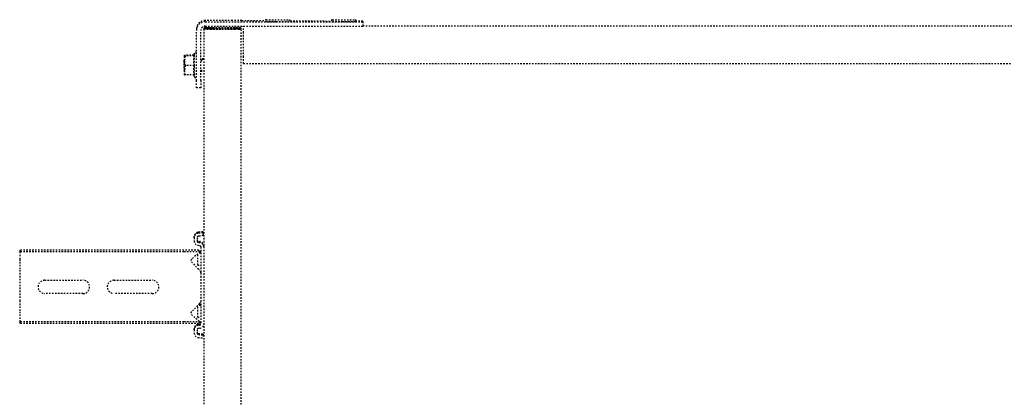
# Model space of a CAD drawing. Header units: centimetres. Extents: x 42630 to 130002, y 15 to 29179.
# Tile 20 of 159: x 49603 to 49670, y 4902 to 4928. Entities that reach past the tile are written whole.
import ezdxf

# ---------------------------------------------------------------- set-up
doc = ezdxf.new("R2010")
doc.units = ezdxf.units.CM
doc.header["$LTSCALE"] = 0.01
doc.linetypes.add('DASHED2', pattern=[9.525, 6.35, -3.175])
doc.layers.get('0').update_dxf_attribs({"color": 253})
doc.layers.add('CKDRZWI_', color=253, linetype='Continuous')

# ---------------------------------------------------------------- blocks, each defined once
blk = doc.blocks.new('A$7E8814B27261F1')
at = {"color": 7, "linetype": 'DASHED2', "ltscale": 10}
for p, q in [((3987.55, 4575), (3986.42, 4575)), ((3986.42, 4463.5), (3986.42, 4575)), ((3987.55, 4463.5), (3987.55, 4575)), ((3992.65, 4575), (3987.55, 4575)), ((3994.41, 4575), (3992.65, 4575)), ((4000.01, 4575), (3994.41, 4575)), ((4001.92, 4575), (4000.01, 4575)), ((4020.83, 4575), (4001.92, 4575)), ((4022.74, 4575), (4020.83, 4575)), ((4028.34, 4575), (4022.74, 4575)), ((4030.1, 4575), (4028.34, 4575)), ((4035.2, 4575), (4030.1, 4575)), ((4036.33, 4575), (4035.2, 4575)), ((4035.2, 4463.5), (4035.2, 4575)), ((4036.33, 4463.5), (4036.33, 4575)), ((4006.87, 4532), (4006.87, 4558)), ((4015.87, 4558), (4015.87, 4532)), ((4006.87, 4485), (4006.87, 4511)), ((4015.87, 4511), (4015.87, 4485)), ((3986.42, 4453.45), (3986.42, 4463.5)), ((3987.55, 4452.46), (3987.55, 4463.5)), ((4035.2, 4452.46), (4035.2, 4463.5)), ((4036.33, 4453.45), (4036.33, 4463.5)), ((4155.41, 4462.42), (4158.64, 4463)), ((4155.41, 4456.43), (4155.41, 4462.42)), ((4155.44, 4463), (4158.64, 4463)), ((4158.94, 4463.5), (4158.44, 4463)), ((4158.64, 4463), (4165.14, 4463)), ((4164.94, 4463.5), (4158.94, 4463.5)), ((4161.87, 4462.42), (4165.14, 4463)), ((4161.87, 4456.43), (4161.87, 4462.42)), ((4165.4, 4463.5), (4164.94, 4463.5)), ((4165.44, 4463), (4164.94, 4463.5)), ((4165.14, 4463), (4168.44, 4463)), ((4168.41, 4456.43), (4168.41, 4462.42)), ((4168.44, 4463), (4168.9, 4463)), ((4168.47, 4456.43), (4168.47, 4462.42)), ((4168.87, 4456.76), (4168.87, 4462.42)), ((4168.93, 4456.72), (4168.93, 4462.42)), ((3977, 4453.87), (3976.59, 4450.5)), ((3978.99, 4453.62), (3978.58, 4450.26)), ((3979.7, 4453.62), (3979.29, 4450.26)), ((3982.17, 4456.5), (3979.98, 4456.5)), ((3982.17, 4454.5), (3979.98, 4454.5)), ((3982.17, 4456.5), (3982.89, 4456.5)), ((3983.29, 4452.63), (3983.17, 4453.62)), ((3985.27, 4452.88), (3985.15, 4453.87)), ((3985.99, 4452.88), (3985.87, 4453.87)), ((3992.65, 4458.33), (3987.55, 4452.46)), ((3990.7, 4454), (3998.7, 4454)), ((3990.7, 4454), (3990.7, 4452)), ((4000.01, 4452.79), (3994.41, 4458.39)), ((3998.7, 4454), (3998.8, 4454)), ((3998.7, 4452), (3998.7, 4454)), ((3999.17, 4452), (3999.17, 4453.63)), ((4028.34, 4458.39), (4022.74, 4452.79)), ((4026.2, 4454), (4033.86, 4454)), ((4026.2, 4454), (4026.2, 4452)), ((4035.2, 4452.46), (4030.1, 4458.33)), ((4034.2, 4452), (4034.2, 4453.61)), ((4039.61, 4453.87), (4039.49, 4452.88)), ((4041.59, 4453.62), (4041.47, 4452.63)), ((4042.31, 4453.62), (4042.19, 4452.63)), ((4044.78, 4456.5), (4042.58, 4456.5)), ((4044.78, 4454.5), (4042.58, 4454.5)), ((4044.78, 4456.5), (4045.49, 4456.5)), ((4046.18, 4450.26), (4045.77, 4453.62)), ((4048.17, 4450.5), (4047.75, 4453.87)), ((4048.88, 4450.5), (4048.47, 4453.87)), ((4146.61, 4452), (4146.61, 4455)), ((4146.61, 4455), (4151.57, 4455)), ((4151.57, 4455), (4185.56, 4455)), ((4155.41, 4456.99), (4154.04, 4456.2)), ((4154.04, 4456.2), (4169.84, 4456.2)), ((4169.84, 4456.2), (4168.44, 4457.01)), ((4170.3, 4456.2), (4168.9, 4457.01)), ((4169.84, 4456.2), (4170.3, 4456.2)), ((4186.5, 4455), (4185.56, 4455)), ((4186.6, 4450), (711.34, 4450)), ((3978.58, 4450.26), (3976.59, 4450.5)), ((3978.58, 4450.26), (3979.29, 4450.26)), ((4001.92, 4452), (3986.26, 4452)), ((3987.55, 4452.46), (3986.42, 4453.45)), ((4004.23, 4452), (4001.92, 4452)), ((4018.52, 4452), (4004.23, 4452)), ((4020.83, 4452), (4018.52, 4452)), ((4038.49, 4452), (4020.83, 4452)), ((4034.67, 4452), (4034.67, 4453.07)), ((4036.33, 4453.45), (4035.2, 4452.46)), ((4046.18, 4450.26), (4048.17, 4450.5)), ((4046.18, 4450.26), (4046.9, 4450.26)), ((4046.9, 4450.26), (4048.88, 4450.5)), ((4048.17, 4450.5), (4048.88, 4450.5)), ((4151.57, 4452), (4146.61, 4452)), ((4151.57, 4452), (4185.56, 4452)), ((4157.94, 4452), (4157.94, 4450)), ((4158.7, 4452), (4158.7, 4450)), ((4165.17, 4452), (4165.17, 4450)), ((4165.64, 4452), (4165.64, 4450)), ((4165.94, 4450), (4165.94, 4452)), ((4166.4, 4450), (4166.4, 4452)), ((4186.6, 4450), (4186.85, 4450)), ((4186.85, 4448), (4186.6, 4448)), ((4187.07, 4450), (4186.85, 4450)), ((4186.91, 4448.79), (4186.98, 4446.06)), ((4187.32, 4450), (4187.07, 4450)), ((4187.07, 4448), (4187.32, 4448)), ((4187.44, 4446.06), (4187.38, 4448.79)), ((4188.56, 4449), (4188.56, 4346.97)), ((4191.56, 4449), (4191.56, 4346.97)), ((4192.5, 4430.63), (4192.5, 4449)), ((4186.56, 4429), (4186.56, 4445.5)), ((4186.58, 4445.5), (4186.58, 4429)), ((4186.97, 4444.21), (4186.58, 4444.21)), ((4186.97, 4444.21), (4186.91, 4446.91)), ((4187.03, 4445.5), (4187.03, 4429)), ((4187.05, 4429), (4187.05, 4445.5)), ((4187.44, 4444.21), (4187.05, 4444.21)), ((4187.37, 4446.91), (4187.44, 4444.21)), ((4186.93, 4426.81), (4186.97, 4428.8)), ((4186.98, 4426.99), (4186.94, 4425)), ((4187.44, 4428.8), (4187.4, 4426.81)), ((4187.41, 4425), (4187.45, 4426.99)), ((711.34, 4424.5), (4186.6, 4424.5)), ((4163.1, 4423), (4167.57, 4423)), ((4163.1, 4423), (4163.1, 327)), ((4167.57, 4423), (4184.06, 4423)), ((4184.06, 4423), (4188.56, 4423)), ((4186.93, 4426.81), (4186.59, 4426.81)), ((4186.6, 4426.5), (4186.62, 4426.5)), ((4186.62, 4424.5), (4186.6, 4424.5)), ((4186.62, 4426.5), (4186.62, 4424.5)), ((4186.94, 4425), (4186.62, 4425)), ((4186.62, 4424.5), (4187.07, 4424.5)), ((4186.94, 4425), (4186.93, 4426.81)), ((4187.4, 4426.81), (4187.06, 4426.81)), ((4187.08, 4426.5), (4187.07, 4426.5)), ((4187.07, 4424.5), (4187.08, 4424.5)), ((4187.08, 4424.5), (4187.08, 4426.5)), ((4187.41, 4425), (4187.08, 4425)), ((4187.4, 4426.81), (4187.41, 4425)), ((4192.48, 4424.17), (4192.36, 4408.3)), ((4192.23, 4391.24), (4192.03, 4363.21)), ((4191.91, 4346.98), (4191.9, 4345.5)), ((4191.61, 4341.97), (4188.61, 4341.97)), ((4188.85, 4341.97), (4188.85, 408.03)), ((4191.61, 4341.97), (4191.83, 4341.97))]:
    blk.add_line(p, q, dxfattribs=at)
for centre, radius, start, end in [((4011.37, 4558), 4.5, 0, 180), ((4011.37, 4532), 4.5, 180, 0), ((4011.37, 4511), 4.5, 0, 180), ((4011.37, 4485), 4.5, 180, 0), ((4159.72, 4462.47), 4.31, 172.90624, 180.63658), ((4158.53, 4453.07), 9.93, 70.30047, 89.34218), ((4165.02, 4452.88), 10.12, 70.49039, 89.35217), ((4172.72, 4462.47), 4.31, 172.90624, 180.63658), ((4164.12, 4462.46), 4.36, 359.40101, 7.05617), ((4173.18, 4462.47), 4.31, 172.90624, 180.63658), ((3993.56, 4457.54), 1.2, 45, 139), ((4029.19, 4457.54), 1.2, 41, 135), ((4154.04, 4455.6), 0.6, 90, 270), ((4158.64, 4447.63), 9.37, 69.81586, 110.18414), ((4165.14, 4447.45), 9.56, 70.01319, 109.98681), ((4169.84, 4455.6), 0.6, 270, 90), ((4170.3, 4455.6), 0.6, 270, 90), ((4001.92, 4454.7), 2.7, 225, 270), ((4020.83, 4454.7), 2.7, 270, 315)]:
    blk.add_arc(centre, radius, start, end, dxfattribs=at)
for centre, major_axis, ratio, start_param, end_param in [((3979.98, 4453.5), (0, 3), 0.999962, 0, 1.448623), ((3979.98, 4453.5), (0, 1), 0.999962, 0, 1.448623), ((3980.7, 4453.5), (0, 1), 0.999962, 0, 1.448623), ((3982.17, 4453.5), (0, -3), 0.999962, 1.692969, 3.141593), ((3982.17, 4453.5), (0, -1), 0.999962, 1.692969, 3.141593), ((3982.89, 4453.5), (0, -3), 0.999962, 1.692969, 3.141593), ((4042.58, 4453.5), (0, 3), 0.999962, 0, 1.448623), ((4042.58, 4453.5), (0, 1), 0.999962, 0, 1.448623), ((4043.3, 4453.5), (0, 1), 0.999962, 0, 1.448623), ((4044.78, 4453.5), (0, -3), 0.999962, 1.692969, 3.141593), ((4044.78, 4453.5), (0, -1), 0.999962, 1.692969, 3.141593), ((4045.49, 4453.5), (0, -3), 0.999962, 1.692969, 3.141593), ((4185.56, 4449), (0, -6), 0.999962, 1.570796, 3.141593), ((4186.5, 4449), (0, 6), 0.999962, 4.712389, 6.283185), ((3986.26, 4453), (0, -3), 0.999962, 4.834562, 6.283185), ((3986.26, 4453), (0, -1), 0.999962, 4.834562, 6.283185), ((3986.98, 4453), (0, -1), 0.999962, 4.834562, 6.283185), ((4038.49, 4453), (0, 1), 0.999962, 3.141593, 4.590216), ((4038.49, 4453), (0, 3), 0.999962, 3.141593, 4.590216), ((4039.21, 4453), (0, 3), 0.999962, 3.141593, 4.590216), ((4185.56, 4449), (0, -3), 0.999962, 1.570796, 3.141593), ((4186.6, 4445.5), (0, -4.5), 0.008727, 3.141593, 4.712389), ((4186.6, 4445.5), (0, 2.5), 0.008727, 0, 1.570796), ((4186.85, 4430), (0, 20), 0.008727, 5.934119, 6.283185), ((4186.85, 4430), (0, -18), 0.008727, 2.792527, 3.141593), ((4187.07, 4445.5), (0, -4.5), 0.008727, 3.141593, 4.712389), ((4187.07, 4445.5), (0, 2.5), 0.008727, 0, 1.570796), ((4187.32, 4430), (0, -20), 0.008727, 2.792527, 3.141593), ((4187.32, 4430), (0, 18), 0.008727, 5.934119, 6.283185), ((4186.94, 4436.5), (0, -8.5), 0.008727, 0.436332, 2.704803), ((4186.94, 4436.5), (0, 10.5), 0.008727, 3.577925, 5.855196), ((4187.41, 4436.5), (0, -10.5), 0.008727, 0.436332, 2.713603), ((4187.41, 4436.5), (0, 8.5), 0.008727, 3.577925, 5.846396), ((4186.6, 4429), (0, -4.5), 0.008727, 4.712389, 6.283185), ((4186.6, 4429), (0, 2.5), 0.008727, 1.570796, 3.141593), ((4187.07, 4429), (0, -4.5), 0.008727, 4.712389, 6.283185), ((4187.07, 4429), (0, 2.5), 0.008727, 1.570796, 3.141593), ((4192.41, 4430.63), (0, -10), 0.008727, 0.868012, 1.570796), ((4192.94, 4399.8), (0, 7.9), 0.008727, 0, 3.141593), ((4192.94, 4399.8), (0, 7.9), 0.008727, 6.268069, 6.283185), ((4191.74, 4399.8), (0, 7.9), 0.008727, 1.436101, 3.141593), ((4192.94, 4354.8), (0, 7.9), 0.008727, 0, 3.141593), ((4192.94, 4354.8), (0, 7.9), 0.008727, 6.268069, 6.283185), ((4191.74, 4354.8), (0, 7.9), 0.008727, 1.436101, 3.141593), ((4188.61, 4346.97), (0, -5), 0.008727, 4.712389, 6.283185), ((4191.61, 4346.97), (0, 5), 0.008727, 1.570796, 3.141593), ((4191.83, 4351.97), (0, -10), 0.008727, 0, 0.868012)]:
    blk.add_ellipse(centre, major_axis=major_axis, ratio=ratio, start_param=start_param, end_param=end_param, dxfattribs=at)
for points, knots in [([(4168.41, 4456.43), (4168.41, 4456.6), (4168.42, 4456.75), (4168.43, 4456.95), (4168.43, 4457.01), (4168.44, 4457.01), (4168.44, 4457.01), (4168.44, 4457.01)], [0, 0, 0, 0, 0.25, 0.25, 0.5, 0.5, 0.5083284, 0.5083284, 0.5083284, 0.5083284]), ([(4192.96, 4407.38), (4192.95, 4407.54), (4192.93, 4407.69), (4192.95, 4407.76), (4192.9, 4407.92), (4192.84, 4408.03), (4192.74, 4408.16), (4192.57, 4408.27), (4192.35, 4408.31), (4192.14, 4408.28), (4191.97, 4408.19), (4191.87, 4408.08), (4191.8, 4407.98), (4191.77, 4407.89), (4191.75, 4407.83), (4191.74, 4407.78), (4191.73, 4407.72), (4191.72, 4407.52), (4191.7, 4406.7), (4191.68, 4404.59), (4191.67, 4402.45), (4191.67, 4401.2), (4191.67, 4400.84)], [0.4679523, 0.4679523, 0.4679523, 0.4679523, 0.5226093, 0.5419823, 0.5459281, 0.550613, 0.5569908, 0.5641798, 0.5719987, 0.5803439, 0.5868466, 0.5922879, 0.596927, 0.6007021, 0.6040085, 0.6081559, 0.6157521, 0.6380484, 0.7559458, 0.8577585, 0.9645625, 1, 1, 1, 1]), ([(4192.94, 4362.71), (4192.94, 4362.74), (4192.95, 4362.76), (4192.9, 4362.92), (4192.84, 4363.03), (4192.74, 4363.16), (4192.57, 4363.27), (4192.35, 4363.31), (4192.14, 4363.28), (4191.97, 4363.19), (4191.87, 4363.08), (4191.8, 4362.98), (4191.77, 4362.89), (4191.75, 4362.83), (4191.74, 4362.78), (4191.73, 4362.72), (4191.72, 4362.52), (4191.7, 4361.7), (4191.68, 4359.59), (4191.67, 4357.45), (4191.67, 4356.2), (4191.67, 4355.84)], [0.5226093, 0.5226093, 0.5226093, 0.5226093, 0.5419823, 0.5459281, 0.550613, 0.5569908, 0.5641798, 0.5719987, 0.5803439, 0.5868466, 0.5922879, 0.596927, 0.6007021, 0.6040085, 0.6081559, 0.6157521, 0.6380484, 0.7559458, 0.8577585, 0.9645625, 1, 1, 1, 1])]:
    blk.add_open_spline(points, degree=3, knots=knots, dxfattribs=at)
for points in [[(4192.28, 4391.3), (4192.38, 4391.24), (4192.49, 4391.49), (4192.58, 4392.05)], [(4192.28, 4346.3), (4192.38, 4346.24), (4192.49, 4346.49), (4192.58, 4347.05)]]:
    blk.add_open_spline(points, degree=3, dxfattribs=at)

msp = doc.modelspace()

# ---------------------------------------------------------------- block references
at = {"layer": 'CKDRZWI_', "xscale": 0.1, "yscale": 0.1, "zscale": 0.1, "rotation": 89.99999999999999}
msp.add_blockref('A$7E8814B27261F1', (50060.429, 4508.604), dxfattribs=at)

doc.saveas('drawing.dxf')
